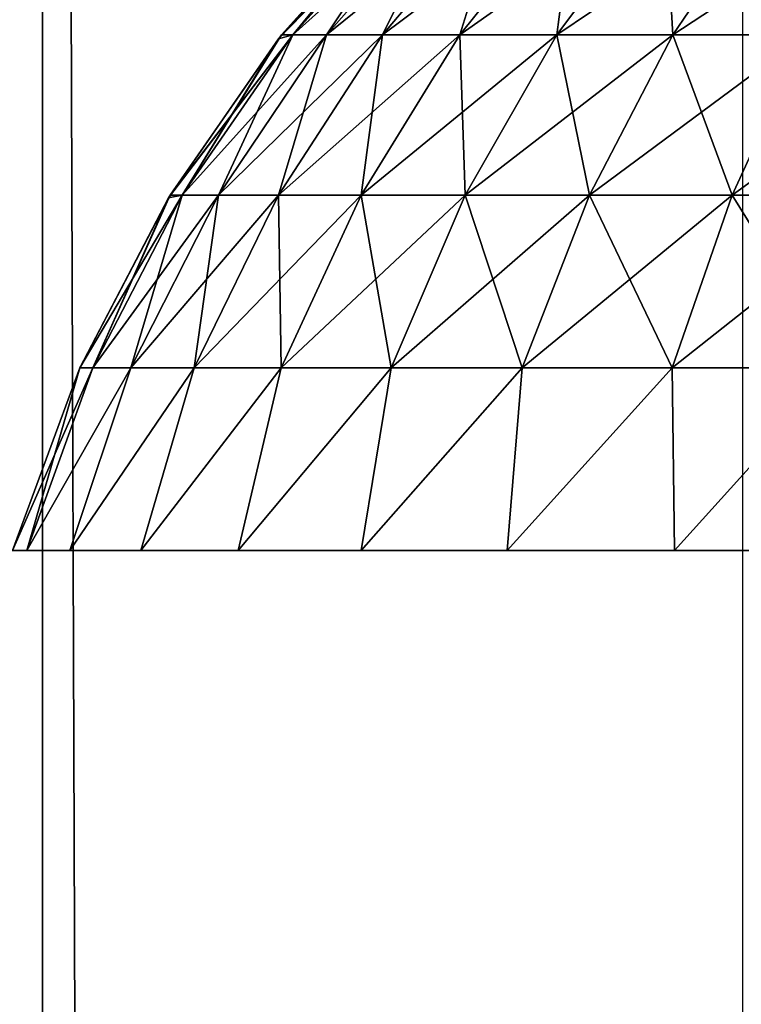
# Model space of a CAD drawing. Extents: x -547 to 547, y 0 to 578.
# Tile 49 of 256: x -526.98 to -525, y 550.26 to 552.95. Entities that reach past the tile are written whole.
import ezdxf

# ---------------------------------------------------------------- set-up
doc = ezdxf.new("R2010")
doc.units = 0
doc.header["$LTSCALE"] = 65.185185
for name, color, linetype in [('177', 7, 'CONTINUOUS'), ('178', 7, 'CONTINUOUS'), ('179', 7, 'CONTINUOUS'), ('180', 7, 'CONTINUOUS'), ('20', 7, 'CONTINUOUS'), ('3', 7, 'CONTINUOUS'), ('331', 7, 'CONTINUOUS'), ('335', 7, 'CONTINUOUS'), ('6', 7, 'CONTINUOUS'), ('9', 7, 'CONTINUOUS')]:
    doc.layers.add(name, color=color, linetype=linetype)

msp = doc.modelspace()

# ---------------------------------------------------------------- linework, layer by layer
at = {"layer": '177', "color": 6, "linetype": 'CONTINUOUS'}
for points in [[(-525.9182, 553.2964, -43), (-526.2718, 552.9023, -43), (-526.2326, 552.9125, -42.4861), (-525.9182, 553.2964, -43)], [(-525.9056, 553.3087, -43), (-525.9182, 553.2964, -43), (-526.2326, 552.9125, -42.4861), (-525.9056, 553.3087, -43)], [(-525.8771, 553.3087, -42.5292), (-525.9056, 553.3087, -43), (-526.2326, 552.9125, -42.4861), (-525.8771, 553.3087, -42.5292)], [(-526.1398, 552.9125, -41.9796), (-525.8771, 553.3087, -42.5292), (-526.2326, 552.9125, -42.4861), (-526.1398, 552.9125, -41.9796)], [(-525.7921, 553.3087, -42.0653), (-525.8771, 553.3087, -42.5292), (-526.1398, 552.9125, -41.9796), (-525.7921, 553.3087, -42.0653)], [(-525.9866, 552.9125, -41.4881), (-525.7921, 553.3087, -42.0653), (-526.1398, 552.9125, -41.9796), (-525.9866, 552.9125, -41.4881)], [(-525.6518, 553.3087, -41.6151), (-525.7921, 553.3087, -42.0653), (-525.9866, 552.9125, -41.4881), (-525.6518, 553.3087, -41.6151)], [(-525.7753, 552.9125, -41.0186), (-525.6518, 553.3087, -41.6151), (-525.9866, 552.9125, -41.4881), (-525.7753, 552.9125, -41.0186)], [(-525.4582, 553.3087, -41.185), (-525.6518, 553.3087, -41.6151), (-525.7753, 552.9125, -41.0186), (-525.4582, 553.3087, -41.185)], [(-525.5089, 552.9125, -40.578), (-525.4582, 553.3087, -41.185), (-525.7753, 552.9125, -41.0186), (-525.5089, 552.9125, -40.578)], [(-525.2142, 553.3087, -40.7814), (-525.4582, 553.3087, -41.185), (-525.5089, 552.9125, -40.578), (-525.2142, 553.3087, -40.7814)], [(-525.1914, 552.9125, -40.1727), (-525.2142, 553.3087, -40.7814), (-525.5089, 552.9125, -40.578), (-525.1914, 552.9125, -40.1727)], [(-524.9234, 553.3087, -40.4101), (-525.2142, 553.3087, -40.7814), (-525.1914, 552.9125, -40.1727), (-524.9234, 553.3087, -40.4101)], [(-524.8273, 552.9125, -39.8086), (-524.9234, 553.3087, -40.4101), (-525.1914, 552.9125, -40.1727), (-524.8273, 552.9125, -39.8086)], [(-526.2718, 552.9023, -43), (-526.573, 552.4668, -43), (-526.5353, 552.4741, -42.4493), (-526.2718, 552.9023, -43)], [(-526.2326, 552.9125, -42.4861), (-526.2718, 552.9023, -43), (-526.5353, 552.4741, -42.4493), (-526.2326, 552.9125, -42.4861)], [(-526.4358, 552.4741, -41.9067), (-526.2326, 552.9125, -42.4861), (-526.5353, 552.4741, -42.4493), (-526.4358, 552.4741, -41.9067)], [(-526.1398, 552.9125, -41.9796), (-526.2326, 552.9125, -42.4861), (-526.4358, 552.4741, -41.9067), (-526.1398, 552.9125, -41.9796)], [(-526.2717, 552.4741, -41.38), (-526.1398, 552.9125, -41.9796), (-526.4358, 552.4741, -41.9067), (-526.2717, 552.4741, -41.38)], [(-525.9866, 552.9125, -41.4881), (-526.1398, 552.9125, -41.9796), (-526.2717, 552.4741, -41.38), (-525.9866, 552.9125, -41.4881)], [(-526.0453, 552.4741, -40.8769), (-525.9866, 552.9125, -41.4881), (-526.2717, 552.4741, -41.38), (-526.0453, 552.4741, -40.8769)], [(-525.7753, 552.9125, -41.0186), (-525.9866, 552.9125, -41.4881), (-526.0453, 552.4741, -40.8769), (-525.7753, 552.9125, -41.0186)], [(-525.7599, 552.4741, -40.4047), (-525.7753, 552.9125, -41.0186), (-526.0453, 552.4741, -40.8769), (-525.7599, 552.4741, -40.4047)], [(-525.5089, 552.9125, -40.578), (-525.7753, 552.9125, -41.0186), (-525.7599, 552.4741, -40.4047), (-525.5089, 552.9125, -40.578)], [(-525.4196, 552.4741, -39.9705), (-525.5089, 552.9125, -40.578), (-525.7599, 552.4741, -40.4047), (-525.4196, 552.4741, -39.9705)], [(-525.1914, 552.9125, -40.1727), (-525.5089, 552.9125, -40.578), (-525.4196, 552.4741, -39.9705), (-525.1914, 552.9125, -40.1727)], [(-525.0295, 552.4741, -39.5804), (-525.1914, 552.9125, -40.1727), (-525.4196, 552.4741, -39.9705), (-525.0295, 552.4741, -39.5804)], [(-524.8273, 552.9125, -39.8086), (-525.1914, 552.9125, -40.1727), (-525.0295, 552.4741, -39.5804), (-524.8273, 552.9125, -39.8086)], [(-524.5953, 552.4741, -39.2401), (-524.8273, 552.9125, -39.8086), (-525.0295, 552.4741, -39.5804), (-524.5953, 552.4741, -39.2401)], [(-526.573, 552.4668, -43), (-526.8154, 552.0005, -43), (-526.7803, 552.0005, -42.4196), (-526.573, 552.4668, -43)], [(-526.5353, 552.4741, -42.4493), (-526.573, 552.4668, -43), (-526.7803, 552.0005, -42.4196), (-526.5353, 552.4741, -42.4493)], [(-526.6755, 552.0005, -41.8476), (-526.5353, 552.4741, -42.4493), (-526.7803, 552.0005, -42.4196), (-526.6755, 552.0005, -41.8476)], [(-526.4358, 552.4741, -41.9067), (-526.5353, 552.4741, -42.4493), (-526.6755, 552.0005, -41.8476), (-526.4358, 552.4741, -41.9067)], [(-526.5025, 552.0005, -41.2924), (-526.4358, 552.4741, -41.9067), (-526.6755, 552.0005, -41.8476), (-526.5025, 552.0005, -41.2924)], [(-526.2717, 552.4741, -41.38), (-526.4358, 552.4741, -41.9067), (-526.5025, 552.0005, -41.2924), (-526.2717, 552.4741, -41.38)], [(-526.2638, 552.0005, -40.7622), (-526.2717, 552.4741, -41.38), (-526.5025, 552.0005, -41.2924), (-526.2638, 552.0005, -40.7622)], [(-526.0453, 552.4741, -40.8769), (-526.2717, 552.4741, -41.38), (-526.2638, 552.0005, -40.7622), (-526.0453, 552.4741, -40.8769)], [(-525.963, 552.0005, -40.2645), (-526.0453, 552.4741, -40.8769), (-526.2638, 552.0005, -40.7622), (-525.963, 552.0005, -40.2645)], [(-525.7599, 552.4741, -40.4047), (-526.0453, 552.4741, -40.8769), (-525.963, 552.0005, -40.2645), (-525.7599, 552.4741, -40.4047)], [(-525.6044, 552.0005, -39.8068), (-525.7599, 552.4741, -40.4047), (-525.963, 552.0005, -40.2645), (-525.6044, 552.0005, -39.8068)], [(-525.4196, 552.4741, -39.9705), (-525.7599, 552.4741, -40.4047), (-525.6044, 552.0005, -39.8068), (-525.4196, 552.4741, -39.9705)], [(-525.1932, 552.0005, -39.3956), (-525.4196, 552.4741, -39.9705), (-525.6044, 552.0005, -39.8068), (-525.1932, 552.0005, -39.3956)], [(-525.0295, 552.4741, -39.5804), (-525.4196, 552.4741, -39.9705), (-525.1932, 552.0005, -39.3956), (-525.0295, 552.4741, -39.5804)], [(-524.7355, 552.0005, -39.037), (-525.0295, 552.4741, -39.5804), (-525.1932, 552.0005, -39.3956), (-524.7355, 552.0005, -39.037)], [(-524.5953, 552.4741, -39.2401), (-525.0295, 552.4741, -39.5804), (-524.7355, 552.0005, -39.037), (-524.5953, 552.4741, -39.2401)], [(-527, 551.5, -43), (-526.9606, 551.5, -42.3734), (-526.8154, 552.0005, -43), (-527, 551.5, -43)], [(-526.9606, 551.5, -42.3734), (-526.8429, 551.5, -41.7566), (-526.6755, 552.0005, -41.8476), (-526.9606, 551.5, -42.3734)], [(-526.8154, 552.0005, -43), (-526.9606, 551.5, -42.3734), (-526.7803, 552.0005, -42.4196), (-526.8154, 552.0005, -43)], [(-526.9606, 551.5, -42.3734), (-526.6755, 552.0005, -41.8476), (-526.7803, 552.0005, -42.4196), (-526.9606, 551.5, -42.3734)], [(-526.8429, 551.5, -41.7566), (-526.6489, 551.5, -41.1595), (-526.5025, 552.0005, -41.2924), (-526.8429, 551.5, -41.7566)], [(-526.8429, 551.5, -41.7566), (-526.5025, 552.0005, -41.2924), (-526.6755, 552.0005, -41.8476), (-526.8429, 551.5, -41.7566)], [(-526.6489, 551.5, -41.1595), (-526.3816, 551.5, -40.5913), (-526.2638, 552.0005, -40.7622), (-526.6489, 551.5, -41.1595)], [(-526.6489, 551.5, -41.1595), (-526.2638, 552.0005, -40.7622), (-526.5025, 552.0005, -41.2924), (-526.6489, 551.5, -41.1595)], [(-526.3816, 551.5, -40.5913), (-526.0451, 551.5, -40.0612), (-525.963, 552.0005, -40.2645), (-526.3816, 551.5, -40.5913)], [(-526.3816, 551.5, -40.5913), (-525.963, 552.0005, -40.2645), (-526.2638, 552.0005, -40.7622), (-526.3816, 551.5, -40.5913)], [(-526.0451, 551.5, -40.0612), (-525.6449, 551.5, -39.5773), (-525.6044, 552.0005, -39.8068), (-526.0451, 551.5, -40.0612)], [(-526.0451, 551.5, -40.0612), (-525.6044, 552.0005, -39.8068), (-525.963, 552.0005, -40.2645), (-526.0451, 551.5, -40.0612)], [(-525.6449, 551.5, -39.5773), (-525.1872, 551.5, -39.1475), (-525.1932, 552.0005, -39.3956), (-525.6449, 551.5, -39.5773)], [(-525.6449, 551.5, -39.5773), (-525.1932, 552.0005, -39.3956), (-525.6044, 552.0005, -39.8068), (-525.6449, 551.5, -39.5773)], [(-525.1872, 551.5, -39.1475), (-524.7355, 552.0005, -39.037), (-525.1932, 552.0005, -39.3956), (-525.1872, 551.5, -39.1475)], [(-525.1872, 551.5, -39.1475), (-524.6792, 551.5, -38.7784), (-524.7355, 552.0005, -39.037), (-525.1872, 551.5, -39.1475)]]:
    msp.add_3dface(points, dxfattribs=at)
at = {"layer": '178', "color": 6, "linetype": 'CONTINUOUS'}
for points in [[(-525.9182, 553.2964, -43), (-525.8771, 553.3087, -43.4708), (-526.2718, 552.9023, -43), (-525.9182, 553.2964, -43)], [(-526.2718, 552.9023, -43), (-525.8771, 553.3087, -43.4708), (-526.2326, 552.9125, -43.5139), (-526.2718, 552.9023, -43)], [(-525.8771, 553.3087, -43.4708), (-525.7921, 553.3087, -43.9347), (-526.2326, 552.9125, -43.5139), (-525.8771, 553.3087, -43.4708)], [(-526.2326, 552.9125, -43.5139), (-525.7921, 553.3087, -43.9347), (-526.1398, 552.9125, -44.0204), (-526.2326, 552.9125, -43.5139)], [(-525.7921, 553.3087, -43.9347), (-525.6518, 553.3087, -44.3849), (-526.1398, 552.9125, -44.0204), (-525.7921, 553.3087, -43.9347)], [(-526.1398, 552.9125, -44.0204), (-525.6518, 553.3087, -44.3849), (-525.9866, 552.9125, -44.5119), (-526.1398, 552.9125, -44.0204)], [(-525.6518, 553.3087, -44.3849), (-525.4582, 553.3087, -44.815), (-525.9866, 552.9125, -44.5119), (-525.6518, 553.3087, -44.3849)], [(-525.9866, 552.9125, -44.5119), (-525.4582, 553.3087, -44.815), (-525.7753, 552.9125, -44.9814), (-525.9866, 552.9125, -44.5119)], [(-525.4582, 553.3087, -44.815), (-525.2142, 553.3087, -45.2186), (-525.7753, 552.9125, -44.9814), (-525.4582, 553.3087, -44.815)], [(-525.7753, 552.9125, -44.9814), (-525.2142, 553.3087, -45.2186), (-525.5089, 552.9125, -45.422), (-525.7753, 552.9125, -44.9814)], [(-525.2142, 553.3087, -45.2186), (-524.9234, 553.3087, -45.5899), (-525.5089, 552.9125, -45.422), (-525.2142, 553.3087, -45.2186)], [(-525.5089, 552.9125, -45.422), (-524.9234, 553.3087, -45.5899), (-525.1914, 552.9125, -45.8273), (-525.5089, 552.9125, -45.422)], [(-524.9234, 553.3087, -45.5899), (-524.5899, 553.3087, -45.9234), (-525.1914, 552.9125, -45.8273), (-524.9234, 553.3087, -45.5899)], [(-525.1914, 552.9125, -45.8273), (-524.5899, 553.3087, -45.9234), (-524.8273, 552.9125, -46.1914), (-525.1914, 552.9125, -45.8273)], [(-526.2718, 552.9023, -43), (-526.2326, 552.9125, -43.5139), (-526.573, 552.4668, -43), (-526.2718, 552.9023, -43)], [(-526.573, 552.4668, -43), (-526.2326, 552.9125, -43.5139), (-526.5353, 552.4741, -43.5507), (-526.573, 552.4668, -43)], [(-526.2326, 552.9125, -43.5139), (-526.1398, 552.9125, -44.0204), (-526.5353, 552.4741, -43.5507), (-526.2326, 552.9125, -43.5139)], [(-526.5353, 552.4741, -43.5507), (-526.1398, 552.9125, -44.0204), (-526.4358, 552.4741, -44.0933), (-526.5353, 552.4741, -43.5507)], [(-526.1398, 552.9125, -44.0204), (-525.9866, 552.9125, -44.5119), (-526.4358, 552.4741, -44.0933), (-526.1398, 552.9125, -44.0204)], [(-526.4358, 552.4741, -44.0933), (-525.9866, 552.9125, -44.5119), (-526.2717, 552.4741, -44.62), (-526.4358, 552.4741, -44.0933)], [(-525.9866, 552.9125, -44.5119), (-525.7753, 552.9125, -44.9814), (-526.2717, 552.4741, -44.62), (-525.9866, 552.9125, -44.5119)], [(-526.2717, 552.4741, -44.62), (-525.7753, 552.9125, -44.9814), (-526.0453, 552.4741, -45.1231), (-526.2717, 552.4741, -44.62)], [(-525.7753, 552.9125, -44.9814), (-525.5089, 552.9125, -45.422), (-526.0453, 552.4741, -45.1231), (-525.7753, 552.9125, -44.9814)], [(-526.0453, 552.4741, -45.1231), (-525.5089, 552.9125, -45.422), (-525.7599, 552.4741, -45.5953), (-526.0453, 552.4741, -45.1231)], [(-525.5089, 552.9125, -45.422), (-525.1914, 552.9125, -45.8273), (-525.7599, 552.4741, -45.5953), (-525.5089, 552.9125, -45.422)], [(-525.7599, 552.4741, -45.5953), (-525.1914, 552.9125, -45.8273), (-525.4196, 552.4741, -46.0295), (-525.7599, 552.4741, -45.5953)], [(-525.1914, 552.9125, -45.8273), (-524.8273, 552.9125, -46.1914), (-525.4196, 552.4741, -46.0295), (-525.1914, 552.9125, -45.8273)], [(-525.4196, 552.4741, -46.0295), (-524.8273, 552.9125, -46.1914), (-525.0295, 552.4741, -46.4196), (-525.4196, 552.4741, -46.0295)], [(-524.8273, 552.9125, -46.1914), (-524.422, 552.9125, -46.5089), (-525.0295, 552.4741, -46.4196), (-524.8273, 552.9125, -46.1914)], [(-525.0295, 552.4741, -46.4196), (-524.422, 552.9125, -46.5089), (-524.5953, 552.4741, -46.7599), (-525.0295, 552.4741, -46.4196)], [(-526.573, 552.4668, -43), (-526.5353, 552.4741, -43.5507), (-526.8154, 552.0005, -43), (-526.573, 552.4668, -43)], [(-526.8154, 552.0005, -43), (-526.5353, 552.4741, -43.5507), (-526.7803, 552.0005, -43.5804), (-526.8154, 552.0005, -43)], [(-526.5353, 552.4741, -43.5507), (-526.4358, 552.4741, -44.0933), (-526.7803, 552.0005, -43.5804), (-526.5353, 552.4741, -43.5507)], [(-526.7803, 552.0005, -43.5804), (-526.4358, 552.4741, -44.0933), (-526.6755, 552.0005, -44.1524), (-526.7803, 552.0005, -43.5804)], [(-526.4358, 552.4741, -44.0933), (-526.2717, 552.4741, -44.62), (-526.6755, 552.0005, -44.1524), (-526.4358, 552.4741, -44.0933)], [(-526.6755, 552.0005, -44.1524), (-526.2717, 552.4741, -44.62), (-526.5025, 552.0005, -44.7076), (-526.6755, 552.0005, -44.1524)], [(-526.2717, 552.4741, -44.62), (-526.0453, 552.4741, -45.1231), (-526.5025, 552.0005, -44.7076), (-526.2717, 552.4741, -44.62)], [(-526.5025, 552.0005, -44.7076), (-526.0453, 552.4741, -45.1231), (-526.2638, 552.0005, -45.2378), (-526.5025, 552.0005, -44.7076)], [(-526.0453, 552.4741, -45.1231), (-525.7599, 552.4741, -45.5953), (-526.2638, 552.0005, -45.2378), (-526.0453, 552.4741, -45.1231)], [(-526.2638, 552.0005, -45.2378), (-525.7599, 552.4741, -45.5953), (-525.963, 552.0005, -45.7355), (-526.2638, 552.0005, -45.2378)], [(-525.7599, 552.4741, -45.5953), (-525.4196, 552.4741, -46.0295), (-525.963, 552.0005, -45.7355), (-525.7599, 552.4741, -45.5953)], [(-525.963, 552.0005, -45.7355), (-525.4196, 552.4741, -46.0295), (-525.6044, 552.0005, -46.1932), (-525.963, 552.0005, -45.7355)], [(-525.4196, 552.4741, -46.0295), (-525.0295, 552.4741, -46.4196), (-525.6044, 552.0005, -46.1932), (-525.4196, 552.4741, -46.0295)], [(-525.6044, 552.0005, -46.1932), (-525.0295, 552.4741, -46.4196), (-525.1932, 552.0005, -46.6044), (-525.6044, 552.0005, -46.1932)], [(-525.0295, 552.4741, -46.4196), (-524.5953, 552.4741, -46.7599), (-525.1932, 552.0005, -46.6044), (-525.0295, 552.4741, -46.4196)], [(-525.1932, 552.0005, -46.6044), (-524.5953, 552.4741, -46.7599), (-524.7355, 552.0005, -46.963), (-525.1932, 552.0005, -46.6044)], [(-526.9606, 551.5, -43.6266), (-527, 551.5, -43), (-526.7803, 552.0005, -43.5804), (-526.9606, 551.5, -43.6266)], [(-527, 551.5, -43), (-526.8154, 552.0005, -43), (-526.7803, 552.0005, -43.5804), (-527, 551.5, -43)], [(-526.8429, 551.5, -44.2434), (-526.9606, 551.5, -43.6266), (-526.6755, 552.0005, -44.1524), (-526.8429, 551.5, -44.2434)], [(-526.9606, 551.5, -43.6266), (-526.7803, 552.0005, -43.5804), (-526.6755, 552.0005, -44.1524), (-526.9606, 551.5, -43.6266)], [(-526.6489, 551.5, -44.8405), (-526.8429, 551.5, -44.2434), (-526.5025, 552.0005, -44.7076), (-526.6489, 551.5, -44.8405)], [(-526.8429, 551.5, -44.2434), (-526.6755, 552.0005, -44.1524), (-526.5025, 552.0005, -44.7076), (-526.8429, 551.5, -44.2434)], [(-526.3816, 551.5, -45.4087), (-526.6489, 551.5, -44.8405), (-526.2638, 552.0005, -45.2378), (-526.3816, 551.5, -45.4087)], [(-526.6489, 551.5, -44.8405), (-526.5025, 552.0005, -44.7076), (-526.2638, 552.0005, -45.2378), (-526.6489, 551.5, -44.8405)], [(-526.0451, 551.5, -45.9388), (-526.3816, 551.5, -45.4087), (-525.963, 552.0005, -45.7355), (-526.0451, 551.5, -45.9388)], [(-526.3816, 551.5, -45.4087), (-526.2638, 552.0005, -45.2378), (-525.963, 552.0005, -45.7355), (-526.3816, 551.5, -45.4087)], [(-525.6449, 551.5, -46.4227), (-526.0451, 551.5, -45.9388), (-525.6044, 552.0005, -46.1932), (-525.6449, 551.5, -46.4227)], [(-526.0451, 551.5, -45.9388), (-525.963, 552.0005, -45.7355), (-525.6044, 552.0005, -46.1932), (-526.0451, 551.5, -45.9388)], [(-525.1872, 551.5, -46.8525), (-525.6449, 551.5, -46.4227), (-525.1932, 552.0005, -46.6044), (-525.1872, 551.5, -46.8525)], [(-525.6449, 551.5, -46.4227), (-525.6044, 552.0005, -46.1932), (-525.1932, 552.0005, -46.6044), (-525.6449, 551.5, -46.4227)], [(-525.1872, 551.5, -46.8525), (-525.1932, 552.0005, -46.6044), (-524.7355, 552.0005, -46.963), (-525.1872, 551.5, -46.8525)], [(-524.6792, 551.5, -47.2216), (-525.1872, 551.5, -46.8525), (-524.7355, 552.0005, -46.963), (-524.6792, 551.5, -47.2216)]]:
    msp.add_3dface(points, dxfattribs=at)
at = {"layer": '179', "color": 6, "linetype": 'CONTINUOUS'}
for points in [[(-526.2637, 552.9125, 36), (-525.9182, 553.2964, 36), (-525.8771, 553.3087, 35.5292), (-526.2637, 552.9125, 36)], [(-526.2637, 552.9125, 36), (-525.8771, 553.3087, 35.5292), (-526.2326, 552.9125, 35.4861), (-526.2637, 552.9125, 36)], [(-525.8771, 553.3087, 35.5292), (-525.7921, 553.3087, 35.0653), (-526.2326, 552.9125, 35.4861), (-525.8771, 553.3087, 35.5292)], [(-526.2326, 552.9125, 35.4861), (-525.7921, 553.3087, 35.0653), (-526.1398, 552.9125, 34.9796), (-526.2326, 552.9125, 35.4861)], [(-525.7921, 553.3087, 35.0653), (-525.6518, 553.3087, 34.6151), (-526.1398, 552.9125, 34.9796), (-525.7921, 553.3087, 35.0653)], [(-526.1398, 552.9125, 34.9796), (-525.6518, 553.3087, 34.6151), (-525.9866, 552.9125, 34.4881), (-526.1398, 552.9125, 34.9796)], [(-525.6518, 553.3087, 34.6151), (-525.4582, 553.3087, 34.185), (-525.9866, 552.9125, 34.4881), (-525.6518, 553.3087, 34.6151)], [(-525.9866, 552.9125, 34.4881), (-525.4582, 553.3087, 34.185), (-525.7753, 552.9125, 34.0186), (-525.9866, 552.9125, 34.4881)], [(-525.4582, 553.3087, 34.185), (-525.2142, 553.3087, 33.7814), (-525.7753, 552.9125, 34.0186), (-525.4582, 553.3087, 34.185)], [(-525.7753, 552.9125, 34.0186), (-525.2142, 553.3087, 33.7814), (-525.5089, 552.9125, 33.578), (-525.7753, 552.9125, 34.0186)], [(-525.2142, 553.3087, 33.7814), (-524.9234, 553.3087, 33.4101), (-525.5089, 552.9125, 33.578), (-525.2142, 553.3087, 33.7814)], [(-525.5089, 552.9125, 33.578), (-524.9234, 553.3087, 33.4101), (-525.1914, 552.9125, 33.1727), (-525.5089, 552.9125, 33.578)], [(-524.9234, 553.3087, 33.4101), (-524.5899, 553.3087, 33.0766), (-525.1914, 552.9125, 33.1727), (-524.9234, 553.3087, 33.4101)], [(-525.1914, 552.9125, 33.1727), (-524.5899, 553.3087, 33.0766), (-524.8273, 552.9125, 32.8086), (-525.1914, 552.9125, 33.1727)], [(-526.5686, 552.4741, 36), (-526.2637, 552.9125, 36), (-526.2326, 552.9125, 35.4861), (-526.5686, 552.4741, 36)], [(-526.5686, 552.4741, 36), (-526.2326, 552.9125, 35.4861), (-526.5353, 552.4741, 35.4493), (-526.5686, 552.4741, 36)], [(-526.2326, 552.9125, 35.4861), (-526.1398, 552.9125, 34.9796), (-526.5353, 552.4741, 35.4493), (-526.2326, 552.9125, 35.4861)], [(-526.5353, 552.4741, 35.4493), (-526.1398, 552.9125, 34.9796), (-526.4358, 552.4741, 34.9067), (-526.5353, 552.4741, 35.4493)], [(-526.1398, 552.9125, 34.9796), (-525.9866, 552.9125, 34.4881), (-526.4358, 552.4741, 34.9067), (-526.1398, 552.9125, 34.9796)], [(-526.4358, 552.4741, 34.9067), (-525.9866, 552.9125, 34.4881), (-526.2717, 552.4741, 34.38), (-526.4358, 552.4741, 34.9067)], [(-525.9866, 552.9125, 34.4881), (-525.7753, 552.9125, 34.0186), (-526.2717, 552.4741, 34.38), (-525.9866, 552.9125, 34.4881)], [(-526.2717, 552.4741, 34.38), (-525.7753, 552.9125, 34.0186), (-526.0453, 552.4741, 33.8769), (-526.2717, 552.4741, 34.38)], [(-525.7753, 552.9125, 34.0186), (-525.5089, 552.9125, 33.578), (-526.0453, 552.4741, 33.8769), (-525.7753, 552.9125, 34.0186)], [(-526.0453, 552.4741, 33.8769), (-525.5089, 552.9125, 33.578), (-525.7599, 552.4741, 33.4047), (-526.0453, 552.4741, 33.8769)], [(-525.5089, 552.9125, 33.578), (-525.1914, 552.9125, 33.1727), (-525.7599, 552.4741, 33.4047), (-525.5089, 552.9125, 33.578)], [(-525.7599, 552.4741, 33.4047), (-525.1914, 552.9125, 33.1727), (-525.4196, 552.4741, 32.9705), (-525.7599, 552.4741, 33.4047)], [(-525.1914, 552.9125, 33.1727), (-524.8273, 552.9125, 32.8086), (-525.4196, 552.4741, 32.9705), (-525.1914, 552.9125, 33.1727)], [(-525.4196, 552.4741, 32.9705), (-524.8273, 552.9125, 32.8086), (-525.0295, 552.4741, 32.5804), (-525.4196, 552.4741, 32.9705)], [(-524.8273, 552.9125, 32.8086), (-524.422, 552.9125, 32.4911), (-525.0295, 552.4741, 32.5804), (-524.8273, 552.9125, 32.8086)], [(-525.0295, 552.4741, 32.5804), (-524.422, 552.9125, 32.4911), (-524.5953, 552.4741, 32.2401), (-525.0295, 552.4741, 32.5804)], [(-526.8154, 552.0005, 36), (-526.5686, 552.4741, 36), (-526.5353, 552.4741, 35.4493), (-526.8154, 552.0005, 36)], [(-526.8154, 552.0005, 36), (-526.5353, 552.4741, 35.4493), (-526.7803, 552.0005, 35.4196), (-526.8154, 552.0005, 36)], [(-526.5353, 552.4741, 35.4493), (-526.4358, 552.4741, 34.9067), (-526.7803, 552.0005, 35.4196), (-526.5353, 552.4741, 35.4493)], [(-526.7803, 552.0005, 35.4196), (-526.4358, 552.4741, 34.9067), (-526.6755, 552.0005, 34.8476), (-526.7803, 552.0005, 35.4196)], [(-526.4358, 552.4741, 34.9067), (-526.2717, 552.4741, 34.38), (-526.6755, 552.0005, 34.8476), (-526.4358, 552.4741, 34.9067)], [(-526.6755, 552.0005, 34.8476), (-526.2717, 552.4741, 34.38), (-526.5025, 552.0005, 34.2924), (-526.6755, 552.0005, 34.8476)], [(-526.2717, 552.4741, 34.38), (-526.0453, 552.4741, 33.8769), (-526.5025, 552.0005, 34.2924), (-526.2717, 552.4741, 34.38)], [(-526.5025, 552.0005, 34.2924), (-526.0453, 552.4741, 33.8769), (-526.2638, 552.0005, 33.7622), (-526.5025, 552.0005, 34.2924)], [(-526.0453, 552.4741, 33.8769), (-525.7599, 552.4741, 33.4047), (-526.2638, 552.0005, 33.7622), (-526.0453, 552.4741, 33.8769)], [(-526.2638, 552.0005, 33.7622), (-525.7599, 552.4741, 33.4047), (-525.963, 552.0005, 33.2645), (-526.2638, 552.0005, 33.7622)], [(-525.7599, 552.4741, 33.4047), (-525.4196, 552.4741, 32.9705), (-525.963, 552.0005, 33.2645), (-525.7599, 552.4741, 33.4047)], [(-525.963, 552.0005, 33.2645), (-525.4196, 552.4741, 32.9705), (-525.6044, 552.0005, 32.8068), (-525.963, 552.0005, 33.2645)], [(-525.4196, 552.4741, 32.9705), (-525.0295, 552.4741, 32.5804), (-525.6044, 552.0005, 32.8068), (-525.4196, 552.4741, 32.9705)], [(-525.6044, 552.0005, 32.8068), (-525.0295, 552.4741, 32.5804), (-525.1932, 552.0005, 32.3956), (-525.6044, 552.0005, 32.8068)], [(-525.0295, 552.4741, 32.5804), (-524.5953, 552.4741, 32.2401), (-525.1932, 552.0005, 32.3956), (-525.0295, 552.4741, 32.5804)], [(-525.1932, 552.0005, 32.3956), (-524.5953, 552.4741, 32.2401), (-524.7355, 552.0005, 32.037), (-525.1932, 552.0005, 32.3956)], [(-526.9606, 551.5, 35.3734), (-527, 551.5, 36), (-526.7803, 552.0005, 35.4196), (-526.9606, 551.5, 35.3734)], [(-527, 551.5, 36), (-526.8154, 552.0005, 36), (-526.7803, 552.0005, 35.4196), (-527, 551.5, 36)], [(-526.8429, 551.5, 34.7566), (-526.9606, 551.5, 35.3734), (-526.6755, 552.0005, 34.8476), (-526.8429, 551.5, 34.7566)], [(-526.9606, 551.5, 35.3734), (-526.7803, 552.0005, 35.4196), (-526.6755, 552.0005, 34.8476), (-526.9606, 551.5, 35.3734)], [(-526.6489, 551.5, 34.1595), (-526.8429, 551.5, 34.7566), (-526.5025, 552.0005, 34.2924), (-526.6489, 551.5, 34.1595)], [(-526.8429, 551.5, 34.7566), (-526.6755, 552.0005, 34.8476), (-526.5025, 552.0005, 34.2924), (-526.8429, 551.5, 34.7566)], [(-526.3816, 551.5, 33.5913), (-526.6489, 551.5, 34.1595), (-526.2638, 552.0005, 33.7622), (-526.3816, 551.5, 33.5913)], [(-526.6489, 551.5, 34.1595), (-526.5025, 552.0005, 34.2924), (-526.2638, 552.0005, 33.7622), (-526.6489, 551.5, 34.1595)], [(-526.0451, 551.5, 33.0612), (-526.3816, 551.5, 33.5913), (-525.963, 552.0005, 33.2645), (-526.0451, 551.5, 33.0612)], [(-526.3816, 551.5, 33.5913), (-526.2638, 552.0005, 33.7622), (-525.963, 552.0005, 33.2645), (-526.3816, 551.5, 33.5913)], [(-525.6449, 551.5, 32.5773), (-526.0451, 551.5, 33.0612), (-525.6044, 552.0005, 32.8068), (-525.6449, 551.5, 32.5773)], [(-526.0451, 551.5, 33.0612), (-525.963, 552.0005, 33.2645), (-525.6044, 552.0005, 32.8068), (-526.0451, 551.5, 33.0612)], [(-525.1872, 551.5, 32.1475), (-525.6449, 551.5, 32.5773), (-525.1932, 552.0005, 32.3956), (-525.1872, 551.5, 32.1475)], [(-525.6449, 551.5, 32.5773), (-525.6044, 552.0005, 32.8068), (-525.1932, 552.0005, 32.3956), (-525.6449, 551.5, 32.5773)], [(-525.1872, 551.5, 32.1475), (-525.1932, 552.0005, 32.3956), (-524.7355, 552.0005, 32.037), (-525.1872, 551.5, 32.1475)], [(-524.6792, 551.5, 31.7784), (-525.1872, 551.5, 32.1475), (-524.7355, 552.0005, 32.037), (-524.6792, 551.5, 31.7784)]]:
    msp.add_3dface(points, dxfattribs=at)
at = {"layer": '180', "color": 6, "linetype": 'CONTINUOUS'}
for points in [[(-526.2637, 552.9125, 36), (-526.2326, 552.9125, 36.5139), (-525.9182, 553.2964, 36), (-526.2637, 552.9125, 36)], [(-525.8771, 553.3087, 36.4708), (-525.9056, 553.3087, 36), (-526.2326, 552.9125, 36.5139), (-525.8771, 553.3087, 36.4708)], [(-526.1398, 552.9125, 37.0204), (-525.8771, 553.3087, 36.4708), (-526.2326, 552.9125, 36.5139), (-526.1398, 552.9125, 37.0204)], [(-526.2326, 552.9125, 36.5139), (-525.9056, 553.3087, 36), (-525.9182, 553.2964, 36), (-526.2326, 552.9125, 36.5139)], [(-525.7921, 553.3087, 36.9347), (-525.8771, 553.3087, 36.4708), (-526.1398, 552.9125, 37.0204), (-525.7921, 553.3087, 36.9347)], [(-525.9866, 552.9125, 37.5119), (-525.7921, 553.3087, 36.9347), (-526.1398, 552.9125, 37.0204), (-525.9866, 552.9125, 37.5119)], [(-525.6518, 553.3087, 37.3849), (-525.7921, 553.3087, 36.9347), (-525.9866, 552.9125, 37.5119), (-525.6518, 553.3087, 37.3849)], [(-525.7753, 552.9125, 37.9814), (-525.6518, 553.3087, 37.3849), (-525.9866, 552.9125, 37.5119), (-525.7753, 552.9125, 37.9814)], [(-525.4582, 553.3087, 37.815), (-525.6518, 553.3087, 37.3849), (-525.7753, 552.9125, 37.9814), (-525.4582, 553.3087, 37.815)], [(-525.5089, 552.9125, 38.422), (-525.4582, 553.3087, 37.815), (-525.7753, 552.9125, 37.9814), (-525.5089, 552.9125, 38.422)], [(-525.2142, 553.3087, 38.2186), (-525.4582, 553.3087, 37.815), (-525.5089, 552.9125, 38.422), (-525.2142, 553.3087, 38.2186)], [(-525.1914, 552.9125, 38.8273), (-525.2142, 553.3087, 38.2186), (-525.5089, 552.9125, 38.422), (-525.1914, 552.9125, 38.8273)], [(-524.9234, 553.3087, 38.5899), (-525.2142, 553.3087, 38.2186), (-525.1914, 552.9125, 38.8273), (-524.9234, 553.3087, 38.5899)], [(-524.8273, 552.9125, 39.1914), (-524.9234, 553.3087, 38.5899), (-525.1914, 552.9125, 38.8273), (-524.8273, 552.9125, 39.1914)], [(-526.5686, 552.4741, 36), (-526.5353, 552.4741, 36.5507), (-526.2637, 552.9125, 36), (-526.5686, 552.4741, 36)], [(-526.2326, 552.9125, 36.5139), (-526.2637, 552.9125, 36), (-526.5353, 552.4741, 36.5507), (-526.2326, 552.9125, 36.5139)], [(-526.4358, 552.4741, 37.0933), (-526.2326, 552.9125, 36.5139), (-526.5353, 552.4741, 36.5507), (-526.4358, 552.4741, 37.0933)], [(-526.1398, 552.9125, 37.0204), (-526.2326, 552.9125, 36.5139), (-526.4358, 552.4741, 37.0933), (-526.1398, 552.9125, 37.0204)], [(-526.2717, 552.4741, 37.62), (-526.1398, 552.9125, 37.0204), (-526.4358, 552.4741, 37.0933), (-526.2717, 552.4741, 37.62)], [(-525.9866, 552.9125, 37.5119), (-526.1398, 552.9125, 37.0204), (-526.2717, 552.4741, 37.62), (-525.9866, 552.9125, 37.5119)], [(-526.0453, 552.4741, 38.1231), (-525.9866, 552.9125, 37.5119), (-526.2717, 552.4741, 37.62), (-526.0453, 552.4741, 38.1231)], [(-525.7753, 552.9125, 37.9814), (-525.9866, 552.9125, 37.5119), (-526.0453, 552.4741, 38.1231), (-525.7753, 552.9125, 37.9814)], [(-525.7599, 552.4741, 38.5953), (-525.7753, 552.9125, 37.9814), (-526.0453, 552.4741, 38.1231), (-525.7599, 552.4741, 38.5953)], [(-525.5089, 552.9125, 38.422), (-525.7753, 552.9125, 37.9814), (-525.7599, 552.4741, 38.5953), (-525.5089, 552.9125, 38.422)], [(-525.4196, 552.4741, 39.0295), (-525.5089, 552.9125, 38.422), (-525.7599, 552.4741, 38.5953), (-525.4196, 552.4741, 39.0295)], [(-525.1914, 552.9125, 38.8273), (-525.5089, 552.9125, 38.422), (-525.4196, 552.4741, 39.0295), (-525.1914, 552.9125, 38.8273)], [(-525.0295, 552.4741, 39.4196), (-525.1914, 552.9125, 38.8273), (-525.4196, 552.4741, 39.0295), (-525.0295, 552.4741, 39.4196)], [(-524.8273, 552.9125, 39.1914), (-525.1914, 552.9125, 38.8273), (-525.0295, 552.4741, 39.4196), (-524.8273, 552.9125, 39.1914)], [(-524.5953, 552.4741, 39.7599), (-524.8273, 552.9125, 39.1914), (-525.0295, 552.4741, 39.4196), (-524.5953, 552.4741, 39.7599)], [(-526.8154, 552.0005, 36), (-526.7803, 552.0005, 36.5804), (-526.5686, 552.4741, 36), (-526.8154, 552.0005, 36)], [(-526.5353, 552.4741, 36.5507), (-526.5686, 552.4741, 36), (-526.7803, 552.0005, 36.5804), (-526.5353, 552.4741, 36.5507)], [(-526.6755, 552.0005, 37.1524), (-526.5353, 552.4741, 36.5507), (-526.7803, 552.0005, 36.5804), (-526.6755, 552.0005, 37.1524)], [(-526.4358, 552.4741, 37.0933), (-526.5353, 552.4741, 36.5507), (-526.6755, 552.0005, 37.1524), (-526.4358, 552.4741, 37.0933)], [(-526.5025, 552.0005, 37.7076), (-526.4358, 552.4741, 37.0933), (-526.6755, 552.0005, 37.1524), (-526.5025, 552.0005, 37.7076)], [(-526.2717, 552.4741, 37.62), (-526.4358, 552.4741, 37.0933), (-526.5025, 552.0005, 37.7076), (-526.2717, 552.4741, 37.62)], [(-526.2638, 552.0005, 38.2378), (-526.2717, 552.4741, 37.62), (-526.5025, 552.0005, 37.7076), (-526.2638, 552.0005, 38.2378)], [(-526.0453, 552.4741, 38.1231), (-526.2717, 552.4741, 37.62), (-526.2638, 552.0005, 38.2378), (-526.0453, 552.4741, 38.1231)], [(-525.963, 552.0005, 38.7355), (-526.0453, 552.4741, 38.1231), (-526.2638, 552.0005, 38.2378), (-525.963, 552.0005, 38.7355)], [(-525.7599, 552.4741, 38.5953), (-526.0453, 552.4741, 38.1231), (-525.963, 552.0005, 38.7355), (-525.7599, 552.4741, 38.5953)], [(-525.6044, 552.0005, 39.1932), (-525.7599, 552.4741, 38.5953), (-525.963, 552.0005, 38.7355), (-525.6044, 552.0005, 39.1932)], [(-525.4196, 552.4741, 39.0295), (-525.7599, 552.4741, 38.5953), (-525.6044, 552.0005, 39.1932), (-525.4196, 552.4741, 39.0295)], [(-525.1932, 552.0005, 39.6044), (-525.4196, 552.4741, 39.0295), (-525.6044, 552.0005, 39.1932), (-525.1932, 552.0005, 39.6044)], [(-525.0295, 552.4741, 39.4196), (-525.4196, 552.4741, 39.0295), (-525.1932, 552.0005, 39.6044), (-525.0295, 552.4741, 39.4196)], [(-524.7355, 552.0005, 39.963), (-525.0295, 552.4741, 39.4196), (-525.1932, 552.0005, 39.6044), (-524.7355, 552.0005, 39.963)], [(-524.5953, 552.4741, 39.7599), (-525.0295, 552.4741, 39.4196), (-524.7355, 552.0005, 39.963), (-524.5953, 552.4741, 39.7599)], [(-527, 551.5, 36), (-526.9606, 551.5, 36.6266), (-526.8154, 552.0005, 36), (-527, 551.5, 36)], [(-526.9606, 551.5, 36.6266), (-526.8429, 551.5, 37.2434), (-526.6755, 552.0005, 37.1524), (-526.9606, 551.5, 36.6266)], [(-526.9606, 551.5, 36.6266), (-526.6755, 552.0005, 37.1524), (-526.7803, 552.0005, 36.5804), (-526.9606, 551.5, 36.6266)], [(-526.9606, 551.5, 36.6266), (-526.7803, 552.0005, 36.5804), (-526.8154, 552.0005, 36), (-526.9606, 551.5, 36.6266)], [(-526.8429, 551.5, 37.2434), (-526.6489, 551.5, 37.8405), (-526.5025, 552.0005, 37.7076), (-526.8429, 551.5, 37.2434)], [(-526.8429, 551.5, 37.2434), (-526.5025, 552.0005, 37.7076), (-526.6755, 552.0005, 37.1524), (-526.8429, 551.5, 37.2434)], [(-526.6489, 551.5, 37.8405), (-526.3816, 551.5, 38.4087), (-526.2638, 552.0005, 38.2378), (-526.6489, 551.5, 37.8405)], [(-526.6489, 551.5, 37.8405), (-526.2638, 552.0005, 38.2378), (-526.5025, 552.0005, 37.7076), (-526.6489, 551.5, 37.8405)], [(-526.3816, 551.5, 38.4087), (-526.0451, 551.5, 38.9388), (-525.963, 552.0005, 38.7355), (-526.3816, 551.5, 38.4087)], [(-526.3816, 551.5, 38.4087), (-525.963, 552.0005, 38.7355), (-526.2638, 552.0005, 38.2378), (-526.3816, 551.5, 38.4087)], [(-526.0451, 551.5, 38.9388), (-525.6449, 551.5, 39.4227), (-525.6044, 552.0005, 39.1932), (-526.0451, 551.5, 38.9388)], [(-526.0451, 551.5, 38.9388), (-525.6044, 552.0005, 39.1932), (-525.963, 552.0005, 38.7355), (-526.0451, 551.5, 38.9388)], [(-525.6449, 551.5, 39.4227), (-525.1872, 551.5, 39.8525), (-525.1932, 552.0005, 39.6044), (-525.6449, 551.5, 39.4227)], [(-525.6449, 551.5, 39.4227), (-525.1932, 552.0005, 39.6044), (-525.6044, 552.0005, 39.1932), (-525.6449, 551.5, 39.4227)], [(-525.1872, 551.5, 39.8525), (-524.7355, 552.0005, 39.963), (-525.1932, 552.0005, 39.6044), (-525.1872, 551.5, 39.8525)], [(-525.1872, 551.5, 39.8525), (-524.6792, 551.5, 40.2216), (-524.7355, 552.0005, 39.963), (-525.1872, 551.5, 39.8525)]]:
    msp.add_3dface(points, dxfattribs=at)
at = {"layer": '20', "color": 7, "linetype": 'CONTINUOUS'}
for points in [[(-530.5, 551.5, 42.9), (-545.5, 577.8, 42.9), (-349, 9.5, 42.9), (-530.5, 551.5, 42.9)], [(-545.5, 577.8, 42.9), (-545.5, 1.5, 42.9), (-349, 9.5, 42.9), (-545.5, 577.8, 42.9)], [(-372, 551.5, 42.9), (-530.5, 551.5, 42.9), (-349, 9.5, 42.9), (-372, 551.5, 42.9)]]:
    msp.add_3dface(points, dxfattribs=at)
at = {"layer": '3', "color": 7, "linetype": 'CONTINUOUS'}
for points in [[(528.7, 1.5, -68), (-528.7, 1.5, -68), (528.7, 576.5, -68), (528.7, 1.5, -68)], [(528.7, 576.5, -68), (-528.7, 1.5, -68), (-528.7, 576.5, -68), (528.7, 576.5, -68)]]:
    msp.add_3dface(points, dxfattribs=at)
at = {"layer": '331', "color": 7, "linetype": 'CONTINUOUS'}
for points in [[(-526.9174, 576.5, 67.9163), (-528.8203, 576.5, 67.6658), (-526.9174, 1.5, 67.9163), (-526.9174, 576.5, 67.9163)], [(-526.9174, 1.5, 67.9163), (-528.8203, 576.5, 67.6658), (-528.8203, 1.5, 67.6658), (-526.9174, 1.5, 67.9163)], [(-525, 576.5, 68), (-526.9174, 576.5, 67.9163), (-525, 1.5, 68), (-525, 576.5, 68)], [(-525, 1.5, 68), (-526.9174, 576.5, 67.9163), (-526.9174, 1.5, 67.9163), (-525, 1.5, 68)]]:
    msp.add_3dface(points, dxfattribs=at)
at = {"layer": '335', "color": 7, "linetype": 'CONTINUOUS'}
for points in [[(-545.5, 576.5, 43), (-349, 551.5, 43), (-545.5, 1.5, 43), (-545.5, 576.5, 43)], [(-349, 551.5, 43), (-545.5, 576.5, 43), (545.5, 576.5, 43), (-349, 551.5, 43)], [(-349, 551.5, 43), (-349, 9.5, 43), (-545.5, 1.5, 43), (-349, 551.5, 43)]]:
    msp.add_3dface(points, dxfattribs=at)
at = {"layer": '6', "color": 7, "linetype": 'CONTINUOUS'}
for points in [[(-530.5, 551.5, 42.9), (-372, 551.5, 42.9), (-530.2653, 551.5, 42.8815), (-530.5, 551.5, 42.9)], [(-530.2653, 551.5, 42.8815), (-372, 551.5, 42.9), (-530.0365, 551.5, 42.8266), (-530.2653, 551.5, 42.8815)], [(-530.0365, 551.5, 42.8266), (-372, 551.5, 42.9), (-529.819, 551.5, 42.7365), (-530.0365, 551.5, 42.8266)], [(-529.819, 551.5, 42.7365), (-372, 551.5, 42.9), (-529.6183, 551.5, 42.6135), (-529.819, 551.5, 42.7365)], [(-529.6183, 551.5, 42.6135), (-372, 551.5, 42.9), (-529.4393, 551.5, 42.4607), (-529.6183, 551.5, 42.6135)], [(-529.4393, 551.5, 42.4607), (-372, 551.5, 42.9), (-529.2865, 551.5, 42.2817), (-529.4393, 551.5, 42.4607)], [(-529.2865, 551.5, 42.2817), (-372, 551.5, 42.9), (-529.1635, 551.5, 42.081), (-529.2865, 551.5, 42.2817)], [(-529.1635, 551.5, 42.081), (-372, 551.5, 42.9), (-529.0734, 551.5, 41.8635), (-529.1635, 551.5, 42.081)], [(-529.0734, 551.5, 41.8635), (-372, 551.5, 42.9), (-529.0185, 551.5, 41.6347), (-529.0734, 551.5, 41.8635)], [(-529.0185, 551.5, 41.6347), (-372, 551.5, 42.9), (-529, 551.5, 41.4), (-529.0185, 551.5, 41.6347)], [(-526.9606, 551.5, 36.6266), (-527, 551.5, 36), (-529, 551.5, 41.4), (-526.9606, 551.5, 36.6266)], [(-526.8429, 551.5, 37.2434), (-526.9606, 551.5, 36.6266), (-529, 551.5, 41.4), (-526.8429, 551.5, 37.2434)], [(-526.6489, 551.5, 37.8405), (-526.8429, 551.5, 37.2434), (-529, 551.5, 41.4), (-526.6489, 551.5, 37.8405)], [(-526.3816, 551.5, 38.4087), (-526.6489, 551.5, 37.8405), (-529, 551.5, 41.4), (-526.3816, 551.5, 38.4087)], [(-526.0451, 551.5, 38.9388), (-526.3816, 551.5, 38.4087), (-529, 551.5, 41.4), (-526.0451, 551.5, 38.9388)], [(-525.6449, 551.5, 39.4227), (-526.0451, 551.5, 38.9388), (-529, 551.5, 41.4), (-525.6449, 551.5, 39.4227)], [(-525.1872, 551.5, 39.8525), (-525.6449, 551.5, 39.4227), (-529, 551.5, 41.4), (-525.1872, 551.5, 39.8525)], [(-524.6792, 551.5, 40.2216), (-525.1872, 551.5, 39.8525), (-529, 551.5, 41.4), (-524.6792, 551.5, 40.2216)], [(-524.1289, 551.5, 40.5241), (-524.6792, 551.5, 40.2216), (-529, 551.5, 41.4), (-524.1289, 551.5, 40.5241)], [(-523.5451, 551.5, 40.7552), (-524.1289, 551.5, 40.5241), (-529, 551.5, 41.4), (-523.5451, 551.5, 40.7552)], [(-522.9369, 551.5, 40.9114), (-523.5451, 551.5, 40.7552), (-529, 551.5, 41.4), (-522.9369, 551.5, 40.9114)], [(-522.314, 551.5, 40.9901), (-522.9369, 551.5, 40.9114), (-529, 551.5, 41.4), (-522.314, 551.5, 40.9901)], [(-372, 551.5, 42.9), (-522.314, 551.5, 40.9901), (-529, 551.5, 41.4), (-372, 551.5, 42.9)], [(-499.314, 551.5, -47.9901), (-498.686, 551.5, -47.9901), (-528.7, 551.5, -50), (-499.314, 551.5, -47.9901)], [(-528.7, 551.5, -50), (-498.686, 551.5, -47.9901), (-373, 551.5, -48.9), (-528.7, 551.5, -50)], [(-499.9369, 551.5, -47.9114), (-499.314, 551.5, -47.9901), (-528.7, 551.5, -50), (-499.9369, 551.5, -47.9114)], [(-500.5451, 551.5, -47.7552), (-499.9369, 551.5, -47.9114), (-528.7, 551.5, -50), (-500.5451, 551.5, -47.7552)], [(-501.1289, 551.5, -47.5241), (-500.5451, 551.5, -47.7552), (-528.7, 551.5, -50), (-501.1289, 551.5, -47.5241)], [(-501.6792, 551.5, -47.2216), (-501.1289, 551.5, -47.5241), (-528.7, 551.5, -50), (-501.6792, 551.5, -47.2216)], [(-502.1872, 551.5, -46.8525), (-501.6792, 551.5, -47.2216), (-528.7, 551.5, -50), (-502.1872, 551.5, -46.8525)], [(-502.6449, 551.5, -46.4227), (-502.1872, 551.5, -46.8525), (-528.7, 551.5, -50), (-502.6449, 551.5, -46.4227)], [(-503.0451, 551.5, -45.9388), (-502.6449, 551.5, -46.4227), (-528.7, 551.5, -50), (-503.0451, 551.5, -45.9388)], [(-503.3816, 551.5, -45.4087), (-503.0451, 551.5, -45.9388), (-528.7, 551.5, -50), (-503.3816, 551.5, -45.4087)], [(-503.6489, 551.5, -44.8405), (-503.3816, 551.5, -45.4087), (-528.7, 551.5, -50), (-503.6489, 551.5, -44.8405)], [(-503.8429, 551.5, -44.2434), (-503.6489, 551.5, -44.8405), (-528.7, 551.5, -50), (-503.8429, 551.5, -44.2434)], [(-503.9606, 551.5, -43.6266), (-503.8429, 551.5, -44.2434), (-528.7, 551.5, -50), (-503.9606, 551.5, -43.6266)], [(-520.4549, 551.5, -47.7552), (-503.9606, 551.5, -43.6266), (-528.7, 551.5, -50), (-520.4549, 551.5, -47.7552)], [(-521.0631, 551.5, -47.9114), (-520.4549, 551.5, -47.7552), (-528.7, 551.5, -50), (-521.0631, 551.5, -47.9114)], [(-521.686, 551.5, -47.9901), (-521.0631, 551.5, -47.9114), (-528.7, 551.5, -50), (-521.686, 551.5, -47.9901)], [(-522.314, 551.5, -47.9901), (-521.686, 551.5, -47.9901), (-528.7, 551.5, -50), (-522.314, 551.5, -47.9901)], [(-522.9369, 551.5, -47.9114), (-522.314, 551.5, -47.9901), (-528.7, 551.5, -50), (-522.9369, 551.5, -47.9114)], [(-523.5451, 551.5, -47.7552), (-522.9369, 551.5, -47.9114), (-528.7, 551.5, -50), (-523.5451, 551.5, -47.7552)], [(-524.1289, 551.5, -47.5241), (-523.5451, 551.5, -47.7552), (-528.7, 551.5, -50), (-524.1289, 551.5, -47.5241)], [(-524.6792, 551.5, -47.2216), (-524.1289, 551.5, -47.5241), (-528.7, 551.5, -50), (-524.6792, 551.5, -47.2216)], [(-525.1872, 551.5, -46.8525), (-524.6792, 551.5, -47.2216), (-528.7, 551.5, -50), (-525.1872, 551.5, -46.8525)], [(-525.6449, 551.5, -46.4227), (-525.1872, 551.5, -46.8525), (-528.7, 551.5, -50), (-525.6449, 551.5, -46.4227)], [(-526.0451, 551.5, -45.9388), (-525.6449, 551.5, -46.4227), (-528.7, 551.5, -50), (-526.0451, 551.5, -45.9388)], [(-526.3816, 551.5, -45.4087), (-526.0451, 551.5, -45.9388), (-528.7, 551.5, -50), (-526.3816, 551.5, -45.4087)], [(-526.6489, 551.5, -44.8405), (-526.3816, 551.5, -45.4087), (-528.7, 551.5, -50), (-526.6489, 551.5, -44.8405)], [(-526.8429, 551.5, -44.2434), (-526.6489, 551.5, -44.8405), (-528.7, 551.5, -50), (-526.8429, 551.5, -44.2434)], [(-526.9606, 551.5, -43.6266), (-526.8429, 551.5, -44.2434), (-528.7, 551.5, -50), (-526.9606, 551.5, -43.6266)], [(-527, 551.5, -43), (-526.9606, 551.5, -43.6266), (-528.7, 551.5, -50), (-527, 551.5, -43)], [(-528.7, 551.5, -50), (-372, 551.5, -49.9), (-349, 551.5, -50), (-528.7, 551.5, -50)], [(-372, 551.5, -49.9), (-528.7, 551.5, -50), (-372.1736, 551.5, -49.8848), (-372, 551.5, -49.9)], [(-372.1736, 551.5, -49.8848), (-528.7, 551.5, -50), (-372.342, 551.5, -49.8397), (-372.1736, 551.5, -49.8848)], [(-372.342, 551.5, -49.8397), (-528.7, 551.5, -50), (-372.5, 551.5, -49.766), (-372.342, 551.5, -49.8397)], [(-372.5, 551.5, -49.766), (-528.7, 551.5, -50), (-372.6428, 551.5, -49.666), (-372.5, 551.5, -49.766)], [(-372.6428, 551.5, -49.666), (-528.7, 551.5, -50), (-372.766, 551.5, -49.5428), (-372.6428, 551.5, -49.666)], [(-372.766, 551.5, -49.5428), (-528.7, 551.5, -50), (-372.866, 551.5, -49.4), (-372.766, 551.5, -49.5428)], [(-372.866, 551.5, -49.4), (-528.7, 551.5, -50), (-372.9397, 551.5, -49.242), (-372.866, 551.5, -49.4)], [(-372.9397, 551.5, -49.242), (-528.7, 551.5, -50), (-372.9848, 551.5, -49.0736), (-372.9397, 551.5, -49.242)], [(-372.9848, 551.5, -49.0736), (-528.7, 551.5, -50), (-373, 551.5, -48.9), (-372.9848, 551.5, -49.0736)], [(-526.9606, 551.5, -42.3734), (-527, 551.5, -43), (-526.9606, 551.5, 35.3734), (-526.9606, 551.5, -42.3734)], [(-527, 551.5, -43), (-527, 551.5, 36), (-526.9606, 551.5, 35.3734), (-527, 551.5, -43)], [(-526.8429, 551.5, -41.7566), (-526.9606, 551.5, -42.3734), (-526.8429, 551.5, 34.7566), (-526.8429, 551.5, -41.7566)], [(-526.8429, 551.5, 34.7566), (-526.9606, 551.5, -42.3734), (-526.9606, 551.5, 35.3734), (-526.8429, 551.5, 34.7566)], [(-526.6489, 551.5, -41.1595), (-526.8429, 551.5, -41.7566), (-526.6489, 551.5, 34.1595), (-526.6489, 551.5, -41.1595)], [(-526.6489, 551.5, 34.1595), (-526.8429, 551.5, -41.7566), (-526.8429, 551.5, 34.7566), (-526.6489, 551.5, 34.1595)], [(-526.3816, 551.5, -40.5913), (-526.6489, 551.5, -41.1595), (-526.3816, 551.5, 33.5913), (-526.3816, 551.5, -40.5913)], [(-526.3816, 551.5, 33.5913), (-526.6489, 551.5, -41.1595), (-526.6489, 551.5, 34.1595), (-526.3816, 551.5, 33.5913)], [(-526.0451, 551.5, -40.0612), (-526.3816, 551.5, -40.5913), (-526.0451, 551.5, 33.0612), (-526.0451, 551.5, -40.0612)], [(-526.0451, 551.5, 33.0612), (-526.3816, 551.5, -40.5913), (-526.3816, 551.5, 33.5913), (-526.0451, 551.5, 33.0612)], [(-525.6449, 551.5, -39.5773), (-526.0451, 551.5, -40.0612), (-525.6449, 551.5, 32.5773), (-525.6449, 551.5, -39.5773)], [(-525.6449, 551.5, 32.5773), (-526.0451, 551.5, -40.0612), (-526.0451, 551.5, 33.0612), (-525.6449, 551.5, 32.5773)], [(-525.1872, 551.5, -39.1475), (-525.6449, 551.5, -39.5773), (-525.1872, 551.5, 32.1475), (-525.1872, 551.5, -39.1475)], [(-525.1872, 551.5, 32.1475), (-525.6449, 551.5, -39.5773), (-525.6449, 551.5, 32.5773), (-525.1872, 551.5, 32.1475)], [(-524.6792, 551.5, -38.7784), (-525.1872, 551.5, -39.1475), (-524.6792, 551.5, 31.7784), (-524.6792, 551.5, -38.7784)], [(-524.6792, 551.5, 31.7784), (-525.1872, 551.5, -39.1475), (-525.1872, 551.5, 32.1475), (-524.6792, 551.5, 31.7784)]]:
    msp.add_3dface(points, dxfattribs=at)
at = {"layer": '9', "color": 7, "linetype": 'CONTINUOUS'}
for points in [[(-528.7, 551.5, -50), (-349, 551.5, -50), (-528.7, 576.5, -50), (-528.7, 551.5, -50)], [(-349, 551.5, -50), (349, 551.5, -50), (-528.7, 576.5, -50), (-349, 551.5, -50)], [(349, 551.5, -50), (528.7, 551.5, -50), (-528.7, 576.5, -50), (349, 551.5, -50)], [(-528.7, 576.5, -50), (528.7, 551.5, -50), (528.7, 576.5, -50), (-528.7, 576.5, -50)]]:
    msp.add_3dface(points, dxfattribs=at)

doc.saveas('drawing.dxf')
